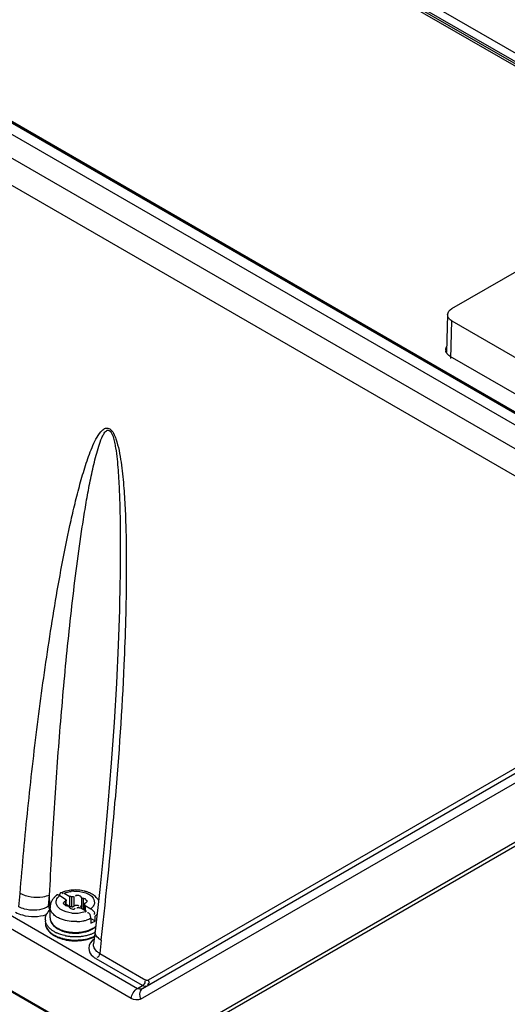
# Model space of a CAD drawing. Header units: inches. Extents: x 0 to 117, y 0 to 83.
# Tile 53 of 78: x 101.37 to 102.97, y 21.54 to 24.77. Entities that reach past the tile are written whole.
import ezdxf

# ---------------------------------------------------------------- set-up
doc = ezdxf.new("R2010")
doc.units = ezdxf.units.IN
doc.header["$LTSCALE"] = 6.431102
doc.header["$MEASUREMENT"] = 0
doc.layers.get('0').update_dxf_attribs({"linetype": 'CONTINUOUS'})

msp = doc.modelspace()

# ---------------------------------------------------------------- linework, layer by layer
at = {"color": 7, "linetype": 'CONTINUOUS'}
for p, q in [((98.2804, 27.383), (103.4763, 24.3833)), ((105.4849, 22.0021), (96.4089, 27.242)), ((96.3421, 27.2034), (105.4085, 21.969)), ((105.3681, 21.9021), (96.3006, 27.1372)), ((103.4292, 24.3743), (100.0974, 26.2979)), ((100.1013, 26.3033), (103.4391, 24.3764)), ((103.4196, 24.3721), (100.0934, 26.2925)), ((105.4653, 22.0505), (99.1002, 25.7253)), ((105.47, 22.0514), (99.1056, 25.7257)), ((99.1117, 25.7257), (105.4751, 22.0519)), ((95.9746, 24.9296), (101.7598, 21.5896)), ((101.7391, 21.5565), (95.9539, 24.8965)), ((95.9844, 24.6782), (101.7458, 21.3519)), ((101.7478, 21.3464), (95.9864, 24.6726)), ((102.7912, 23.8198), (103.0194, 23.9516)), ((102.7776, 23.8003), (102.7738, 23.6765)), ((102.7875, 23.6559), (102.7912, 23.7796)), ((102.7912, 23.7796), (103.6087, 23.3076)), ((102.7847, 23.6639), (103.6115, 23.1866)), ((101.7003, 22.8347), (101.7002, 22.8315)), ((101.776, 21.589), (103.7859, 22.7494)), ((103.789, 22.7679), (101.7945, 21.6163)), ((101.7701, 21.5544), (103.7646, 22.706)), ((103.7897, 22.5253), (101.7561, 21.3512)), ((103.8016, 22.5198), (101.768, 21.3457)), ((101.6738, 22.3298), (101.6628, 22.1944)), ((101.5132, 21.9024), (101.5145, 21.9009)), ((101.5186, 21.9018), (101.5376, 21.8908)), ((101.6357, 21.9138), (101.6203, 21.7768)), ((101.3702, 21.8575), (101.3744, 21.9012)), ((101.4682, 21.8589), (101.4712, 21.8954)), ((101.4719, 21.861), (101.4712, 21.8954)), ((101.5021, 21.895), (101.4997, 21.8959)), ((101.5047, 21.8938), (101.5021, 21.895)), ((101.5045, 21.8939), (101.5047, 21.8967)), ((101.5047, 21.8967), (101.5052, 21.8991)), ((101.5047, 21.8938), (101.5237, 21.8828)), ((101.5145, 21.9009), (101.5157, 21.8993)), ((101.523, 21.8752), (101.523, 21.8629)), ((101.5237, 21.8828), (101.5237, 21.8778)), ((101.5256, 21.8629), (101.5256, 21.878)), ((101.5376, 21.8587), (101.5376, 21.8908)), ((101.5435, 21.8901), (101.5435, 21.8579)), ((101.5508, 21.8912), (101.5508, 21.8591)), ((101.576, 21.8873), (101.576, 21.8552)), ((101.5814, 21.8842), (101.5814, 21.8521)), ((101.591, 21.8787), (101.5894, 21.8788)), ((101.5917, 21.8716), (101.5935, 21.8731)), ((101.5935, 21.8731), (101.5946, 21.8746)), ((101.4682, 21.8589), (101.4719, 21.861)), ((101.4729, 21.821), (101.4729, 21.8563)), ((101.4741, 21.8562), (101.4747, 21.8569)), ((101.5203, 21.8661), (101.5218, 21.866)), ((101.5256, 21.8656), (101.5376, 21.8587)), ((101.5392, 21.8525), (101.5414, 21.8515)), ((101.5414, 21.8515), (101.5437, 21.8507)), ((101.5508, 21.8591), (101.5529, 21.8604)), ((101.5529, 21.8604), (101.5547, 21.8613)), ((101.5665, 21.8607), (101.5668, 21.8598)), ((101.5736, 21.854), (101.5926, 21.843)), ((101.5856, 21.847), (101.5856, 21.8668)), ((101.5875, 21.862), (101.6066, 21.851)), ((101.5875, 21.862), (101.5875, 21.846)), ((101.5967, 21.8374), (101.5955, 21.8371)), ((101.6067, 21.8188), (101.6067, 21.8027)), ((101.6088, 21.8176), (101.6206, 21.8108)), ((101.6178, 21.833), (101.617, 21.8321)), ((101.6206, 21.8108), (101.6206, 21.8268)), ((101.6203, 21.7768), (101.6154, 21.7356)), ((101.6401, 21.7477), (101.6356, 21.7043)), ((101.7762, 21.5991), (101.6242, 21.6869)), ((101.6356, 21.7043), (101.7873, 21.6168)), ((101.7849, 21.6123), (101.7844, 21.6131)), ((101.7598, 21.5896), (101.7762, 21.5991)), ((101.776, 21.589), (101.7727, 21.5873)), ((101.776, 21.589), (101.7731, 21.5869))]:
    msp.add_line(p, q, dxfattribs=at)
for points in [[(101.7002, 22.8315), (101.6964, 22.7161), (101.6905, 22.5906), (101.683, 22.4619), (101.6738, 22.3298)], [(101.6628, 22.1944), (101.6502, 22.0557), (101.6357, 21.9138)], [(101.5256, 21.878), (101.5256, 21.8779), (101.5255, 21.8774), (101.5253, 21.8769), (101.5249, 21.8764), (101.5244, 21.876), (101.5238, 21.8756), (101.523, 21.8752)], [(101.5237, 21.8828), (101.5237, 21.8824), (101.5238, 21.882), (101.5239, 21.8816), (101.524, 21.8812), (101.5241, 21.8809), (101.5243, 21.8805), (101.5245, 21.8801), (101.5248, 21.8798), (101.525, 21.8794)], [(101.525, 21.8794), (101.5253, 21.8789), (101.5255, 21.8784), (101.5256, 21.878)], [(101.5435, 21.8901), (101.5429, 21.8902), (101.5422, 21.8904), (101.5416, 21.8905), (101.5409, 21.8906), (101.5403, 21.8907), (101.5396, 21.8907), (101.539, 21.8908), (101.5383, 21.8908), (101.5376, 21.8908)], [(101.5509, 21.8912), (101.5503, 21.8908), (101.5496, 21.8904), (101.5488, 21.8902), (101.548, 21.89), (101.5472, 21.8898), (101.5463, 21.8897), (101.5454, 21.8898), (101.5444, 21.8899), (101.5435, 21.8901)], [(101.576, 21.8873), (101.5759, 21.8879), (101.5757, 21.8885), (101.5754, 21.8891), (101.575, 21.8897), (101.5745, 21.8903), (101.574, 21.8908), (101.5734, 21.8913), (101.5728, 21.8918), (101.572, 21.8923)], [(101.5814, 21.8842), (101.5805, 21.8843), (101.5796, 21.8845), (101.5789, 21.8847), (101.5781, 21.885), (101.5775, 21.8853), (101.577, 21.8857), (101.5765, 21.8862), (101.5762, 21.8867), (101.576, 21.8873)], [(101.59, 21.8819), (101.5892, 21.8823), (101.5884, 21.8827), (101.5875, 21.883), (101.5866, 21.8833), (101.5856, 21.8836), (101.5846, 21.8838), (101.5835, 21.884), (101.5825, 21.8841), (101.5814, 21.8842)], [(101.5856, 21.8668), (101.5856, 21.8669), (101.5857, 21.8674), (101.5859, 21.8679), (101.5863, 21.8684), (101.5868, 21.8688), (101.5874, 21.8693), (101.5882, 21.8696)], [(101.5212, 21.8629), (101.522, 21.8625), (101.5228, 21.8621), (101.5237, 21.8618)], [(101.5237, 21.8618), (101.5246, 21.8615), (101.5256, 21.8612), (101.5266, 21.861), (101.5277, 21.8608), (101.5287, 21.8607), (101.5298, 21.8606)], [(101.5298, 21.8606), (101.5308, 21.8605), (101.5316, 21.8604), (101.5324, 21.8601), (101.5331, 21.8598), (101.5337, 21.8595), (101.5343, 21.8591), (101.5347, 21.8586), (101.535, 21.8581), (101.5352, 21.8575)], [(101.5352, 21.8575), (101.5353, 21.8569), (101.5355, 21.8563), (101.5358, 21.8557), (101.5362, 21.8551), (101.5367, 21.8545), (101.5372, 21.854), (101.5378, 21.8535), (101.5385, 21.853), (101.5392, 21.8525)], [(101.5376, 21.8587), (101.5383, 21.8587), (101.539, 21.8586), (101.5396, 21.8586), (101.5403, 21.8585), (101.5409, 21.8584)], [(101.5409, 21.8584), (101.5416, 21.8583), (101.5422, 21.8582), (101.5429, 21.8581), (101.5435, 21.8579)], [(101.5435, 21.8579), (101.5444, 21.8577), (101.5452, 21.8576), (101.5461, 21.8576), (101.547, 21.8576), (101.5478, 21.8578), (101.5487, 21.858), (101.5494, 21.8583), (101.5501, 21.8586), (101.5508, 21.8591)], [(101.5603, 21.8536), (101.561, 21.854), (101.5616, 21.8544), (101.5624, 21.8546), (101.5632, 21.8549), (101.5641, 21.855), (101.5649, 21.8551), (101.5658, 21.855), (101.5668, 21.8549), (101.5677, 21.8547)], [(101.5677, 21.8547), (101.5684, 21.8546), (101.569, 21.8544), (101.5696, 21.8543), (101.5703, 21.8542), (101.5709, 21.8541), (101.5716, 21.8541), (101.5722, 21.854), (101.5729, 21.854), (101.5736, 21.854)], [(101.572, 21.8601), (101.5728, 21.8597), (101.5734, 21.8592), (101.574, 21.8587), (101.5745, 21.8581), (101.575, 21.8576), (101.5754, 21.857), (101.5757, 21.8564), (101.5759, 21.8558), (101.576, 21.8551)], [(101.5814, 21.8521), (101.5825, 21.852), (101.5835, 21.8518), (101.5846, 21.8517), (101.5856, 21.8515), (101.5866, 21.8512), (101.5875, 21.8509)], [(101.5862, 21.8654), (101.5859, 21.8659), (101.5857, 21.8664), (101.5856, 21.8668)], [(101.5875, 21.862), (101.5875, 21.8624), (101.5874, 21.8628), (101.5874, 21.8632), (101.5872, 21.8636), (101.5871, 21.8639), (101.5869, 21.8643), (101.5867, 21.8647), (101.5865, 21.8651), (101.5862, 21.8654)], [(101.7945, 21.6163), (101.7938, 21.6159), (101.793, 21.6157), (101.7923, 21.6156), (101.7915, 21.6155), (101.7907, 21.6156), (101.7898, 21.6157), (101.789, 21.616), (101.7881, 21.6163), (101.7873, 21.6168)]]:
    msp.add_lwpolyline(points, dxfattribs=at)
for centre, radius, start, end in [((102.7958, 23.7997), 0.0182, 178.1769, 188.7581), ((102.7899, 23.6837), 0.0185, 180.006, 191.9903), ((102.7929, 23.6849), 0.0217, 208.5379, 214.2145), ((88.6367, 23.2917), 13.0947, 353.22867, 355.25882), ((101.5474, 21.8171), 0.0942, 110.2112, 113.9084), ((101.5497, 21.8109), 0.1007, 108.771, 110.2368), ((101.5515, 21.8054), 0.1065, 105.3981, 108.7541), ((101.553, 21.8001), 0.112, 103.7037, 105.4133), ((101.5543, 21.7948), 0.1175, 98.9317, 103.6831), ((101.5552, 21.7885), 0.1239, 94.3759, 98.9305), ((101.5554, 21.803), 0.1058, 92.7505, 97.296), ((101.5556, 21.7847), 0.1277, 85.506, 94.3864), ((101.5584, 21.8005), 0.1116, 74.3881, 76.1314), ((101.5599, 21.806), 0.1059, 71.029, 74.4033), ((101.5624, 21.8133), 0.0982, 68.0764, 71.0256), ((101.565, 21.8196), 0.0914, 65.2874, 68.0737), ((101.5675, 21.8251), 0.0853, 62.3785, 65.2879), ((101.5146, 21.8562), 0.0417, 160.7629, 173.6007), ((101.5287, 21.8468), 0.0589, 131.3648, 136.8106), ((101.5331, 21.8419), 0.0654, 126.6764, 131.3701), ((101.5703, 21.8305), 0.0792, 58.8161, 62.3851), ((101.5137, 21.8563), 0.0408, 173.6382, 179.9985), ((101.5004, 21.8563), 0.0275, 179.9845, 185.925), ((101.5358, 21.8904), 0.0502, 232.1957, 236.6163), ((101.5642, 21.8395), 0.0238, 107.9642, 113.5326), ((101.5629, 21.9141), 0.0771, 288.7102, 292.7156), ((101.4901, 21.8161), 0.0329, 180.0106, 188.4932), ((101.494, 21.8049), 0.0368, 180.0167, 188.1274), ((101.4902, 21.8049), 0.033, 179.9649, 188.9099), ((101.5045, 21.821), 0.0316, 180.0151, 188.0362), ((101.5057, 21.8212), 0.0328, 188.0478, 195.9404), ((101.5076, 21.8217), 0.0348, 195.9487, 203.6335), ((101.5105, 21.823), 0.0379, 203.6556, 211.0078), ((101.5556, 21.9443), 0.1083, 263.8306, 272.7924), ((101.5558, 21.9419), 0.1058, 272.7505, 277.296), ((101.5557, 21.95), 0.1414, 272.178, 276.1753), ((101.5565, 21.9426), 0.134, 276.1642, 280.3219), ((101.5583, 21.9327), 0.1238, 280.3129, 285.8332), ((101.5853, 21.875), 0.0597, 306.2582, 311.0335), ((101.5886, 21.8711), 0.0546, 311.0687, 313.4914), ((101.5037, 21.8224), 0.048, 212.5749, 218.9071), ((101.5179, 21.8207), 0.066, 224.3406, 230.0654), ((101.5145, 21.8254), 0.0427, 211.0114, 217.869), ((101.5183, 21.8283), 0.0474, 217.8288, 222.0629), ((101.5332, 21.8578), 0.0945, 240.0144, 242.1404), ((101.5297, 21.8405), 0.0641, 229.9588, 235.2158), ((101.5366, 21.8642), 0.1017, 242.139, 244.156), ((101.5393, 21.8698), 0.108, 244.1509, 245.6642), ((101.5333, 21.8456), 0.0704, 235.1643, 237.0485), ((101.5358, 21.8494), 0.075, 237.06, 240.0191), ((101.5362, 21.8548), 0.078, 240.0084, 241.5831), ((101.5408, 21.8635), 0.0879, 241.6477, 246.5066), ((101.5471, 21.8781), 0.1038, 246.5178, 252.0542), ((101.5475, 21.8734), 0.1016, 246.3459, 251.8411), ((101.5513, 21.891), 0.1174, 252.0282, 257.0815), ((101.5515, 21.8856), 0.1144, 251.819, 256.8848), ((101.5539, 21.9022), 0.1288, 257.0879, 261.7635), ((101.5539, 21.8962), 0.1253, 256.8898, 261.6458), ((101.5553, 21.912), 0.1387, 261.748, 266.1239), ((101.5556, 21.9155), 0.1422, 266.1109, 274.7483), ((101.5609, 21.8819), 0.1106, 284.2738, 289.4677), ((101.5654, 21.8693), 0.0972, 289.4504, 295.1315), ((101.5707, 21.8629), 0.0872, 294.2285, 298.3196), ((101.5747, 21.8554), 0.0787, 298.3545, 300.3982), ((101.5715, 21.8702), 0.1084, 292.1374, 297.314), ((101.5238, 21.8276), 0.075, 230.033, 234.0805), ((101.5273, 21.8324), 0.081, 234.0513, 235.7647), ((101.5299, 21.8363), 0.0857, 235.7728, 238.3293), ((101.5299, 21.8408), 0.0879, 237.1868, 240.0168), ((101.5325, 21.8404), 0.0905, 238.3214, 240.0066), ((101.5325, 21.8452), 0.0929, 240.0057, 241.2965), ((101.5373, 21.8542), 0.1031, 241.351, 245.8006), ((101.5441, 21.8695), 0.1199, 245.8098, 250.8291), ((101.5437, 21.863), 0.1158, 246.2657, 248.5544), ((101.547, 21.8714), 0.1248, 248.5643, 251.7587), ((101.5491, 21.8837), 0.1349, 250.81, 255.4059), ((101.5525, 21.8966), 0.1482, 255.41, 259.6612), ((101.5533, 21.9123), 0.1528, 258.3283, 259.3199), ((101.5546, 21.9193), 0.1599, 259.3413, 263.4343), ((101.5547, 21.9085), 0.1603, 259.6496, 263.6212), ((101.5552, 21.9064), 0.1608, 261.5634, 266.0622), ((101.5553, 21.9053), 0.1346, 261.6315, 266.1414), ((101.5554, 21.9261), 0.1668, 263.4237, 267.3387), ((101.5554, 21.915), 0.1669, 263.6118, 267.4827), ((101.5556, 21.9105), 0.1649, 266.0465, 274.8889), ((101.5556, 21.9086), 0.1379, 266.1284, 274.9976), ((101.5556, 21.9292), 0.1699, 267.3406, 275.0193), ((101.5556, 21.9179), 0.1698, 267.4844, 275.1407), ((101.556, 21.9056), 0.16, 274.8717, 279.3714), ((101.5563, 21.9221), 0.1628, 275.0093, 278.9425), ((101.5575, 21.9139), 0.1545, 278.957, 281.7084), ((101.56, 21.9027), 0.143, 281.6585, 287.4147), ((101.5654, 21.8853), 0.1248, 287.4243, 292.1366), ((101.5668, 21.8645), 0.1174, 290.3891, 293.3262), ((101.5696, 21.858), 0.1103, 293.3395, 294.968)]:
    msp.add_arc(centre, radius, start, end, dxfattribs=at)
for points in [[(102.7776, 23.8003), (102.7778, 23.8082), (102.7843, 23.8158), (102.7912, 23.8198)], [(102.7847, 23.6639), (102.7809, 23.6661), (102.7774, 23.6691), (102.7749, 23.6727)], [(101.5261, 21.9045), (101.5313, 21.9061), (101.5366, 21.9072), (101.542, 21.9079)], [(101.5503, 21.9086), (101.5638, 21.9093), (101.5778, 21.9075), (101.5904, 21.9027)], [(101.5851, 21.9089), (101.5787, 21.9104), (101.5722, 21.9115), (101.5656, 21.912)], [(101.4928, 21.8755), (101.4936, 21.8806), (101.4964, 21.8856), (101.4999, 21.8894)], [(101.572, 21.8923), (101.5674, 21.8949), (101.5556, 21.8967), (101.5561, 21.8914)], [(101.6246, 21.8879), (101.6207, 21.8919), (101.6162, 21.8954), (101.6114, 21.8983)], [(101.4682, 21.8589), (101.4637, 21.8562), (101.4588, 21.8539), (101.4538, 21.8521)], [(101.464, 21.8369), (101.4665, 21.8406), (101.4695, 21.8439), (101.4728, 21.8469)], [(101.4802, 21.8368), (101.4765, 21.8415), (101.4737, 21.8475), (101.4731, 21.8535)], [(101.544, 21.8367), (101.5315, 21.838), (101.5187, 21.8416), (101.5082, 21.8485)], [(101.5876, 21.8411), (101.5817, 21.8391), (101.5755, 21.8377), (101.5692, 21.8369)], [(101.6115, 21.8474), (101.6154, 21.8439), (101.6209, 21.8373), (101.6178, 21.833)], [(101.4582, 21.8243), (101.4593, 21.8288), (101.4614, 21.8331), (101.464, 21.8369)], [(101.4758, 21.8085), (101.4778, 21.8042), (101.4807, 21.8004), (101.4841, 21.7971)], [(101.4905, 21.8269), (101.4867, 21.8297), (101.4831, 21.833), (101.4802, 21.8368)], [(101.6067, 21.8188), (101.602, 21.8167), (101.5971, 21.8149), (101.5921, 21.8135)], [(101.6206, 21.8108), (101.6163, 21.8076), (101.6115, 21.8046), (101.6063, 21.8033)], [(101.4576, 21.7998), (101.4583, 21.7953), (101.46, 21.7909), (101.4622, 21.7869)], [(101.4605, 21.7893), (101.463, 21.7839), (101.4666, 21.7789), (101.4707, 21.7746)], [(101.4622, 21.7869), (101.4648, 21.7825), (101.4682, 21.7785), (101.4719, 21.775)], [(101.4719, 21.775), (101.4751, 21.772), (101.4786, 21.7694), (101.4823, 21.767)], [(101.5674, 21.7737), (101.5807, 21.7748), (101.5943, 21.7778), (101.6065, 21.7834)], [(101.5676, 21.7713), (101.5745, 21.7719), (101.5814, 21.773), (101.5881, 21.7747)], [(101.6313, 21.7542), (101.625, 21.7597), (101.6193, 21.7684), (101.6203, 21.7767)], [(101.5224, 21.7627), (101.513, 21.7646), (101.5036, 21.7675), (101.4949, 21.7714)], [(101.5079, 21.7529), (101.5156, 21.7504), (101.5236, 21.7485), (101.5317, 21.7473)], [(101.5708, 21.7488), (101.5834, 21.7499), (101.5959, 21.7524), (101.6078, 21.7567)], [(101.5821, 21.7477), (101.5908, 21.7492), (101.5995, 21.7514), (101.6078, 21.7545)], [(101.6171, 21.7511), (101.6079, 21.7441), (101.5996, 21.7328), (101.5995, 21.7213)], [(101.6078, 21.7567), (101.612, 21.7583), (101.6162, 21.76), (101.6203, 21.7621)], [(101.6352, 21.7045), (101.6347, 21.6992), (101.6314, 21.6894), (101.6263, 21.6911)], [(101.739, 21.5565), (101.7399, 21.5695), (101.7485, 21.5831), (101.7598, 21.5896)], [(101.7731, 21.5869), (101.765, 21.5796), (101.7653, 21.5642), (101.7701, 21.5544)], [(101.7762, 21.5991), (101.7798, 21.597), (101.7869, 21.5947), (101.7886, 21.5985)], [(101.7701, 21.5544), (101.7611, 21.5492), (101.748, 21.5513), (101.7391, 21.5565)]]:
    msp.add_open_spline(points, degree=3, dxfattribs=at)
for points, knots in [([(102.7823, 23.7871), (102.7811, 23.7886), (102.7791, 23.7917), (102.778, 23.7952), (102.7778, 23.7969)], [0, 0, 0, 0, 0.521351, 1, 1, 1, 1]), ([(102.7912, 23.7796), (102.7894, 23.7806), (102.7862, 23.7829), (102.7835, 23.7856), (102.7823, 23.7871)], [0, 0, 0, 0, 0.522351, 1, 1, 1, 1]), ([(102.7714, 23.6837), (102.7714, 23.6854), (102.7719, 23.689), (102.7734, 23.6924), (102.7743, 23.694)], [0, 0, 0, 0, 0.486335, 1, 1, 1, 1]), ([(102.7738, 23.6745), (102.7734, 23.6754), (102.7726, 23.6771), (102.772, 23.6789), (102.7718, 23.6798)], [0, 0, 0, 0, 0.505528, 1, 1, 1, 1]), ([(101.3744, 21.9012), (101.382, 21.9942), (101.399, 22.1794), (101.4305, 22.4549), (101.4617, 22.6821), (101.4904, 22.8615), (101.5142, 22.994), (101.5364, 23.103), (101.5564, 23.1887), (101.5727, 23.2516), (101.5909, 23.3126), (101.6086, 23.3615), (101.6262, 23.3976), (101.6393, 23.4172), (101.6544, 23.4293), (101.6716, 23.4264), (101.6816, 23.4104), (101.6917, 23.3865), (101.6995, 23.3542), (101.7081, 23.3034), (101.7147, 23.2404), (101.7193, 23.1655), (101.7228, 23.0671), (101.7235, 22.9454), (101.7218, 22.8483), (101.7205, 22.8001)], [0, 0, 0, 0, 0.126693, 0.252134, 0.37623, 0.437668, 0.498584, 0.558802, 0.588551, 0.617958, 0.646872, 0.674952, 0.688425, 0.701112, 0.707023, 0.713353, 0.721921, 0.73105, 0.749006, 0.766578, 0.80101, 0.834861, 0.868336, 0.934525, 1, 1, 1, 1]), ([(101.4712, 21.8954), (101.4755, 21.9851), (101.4853, 22.164), (101.5043, 22.4313), (101.5239, 22.6526), (101.5425, 22.8283), (101.558, 22.9588), (101.5728, 23.0667), (101.586, 23.1522), (101.5969, 23.2155), (101.6071, 23.2676), (101.6162, 23.3086), (101.6237, 23.3386), (101.6321, 23.3678), (101.6403, 23.3912), (101.6487, 23.4083), (101.6548, 23.4178), (101.6639, 23.4227), (101.674, 23.4146), (101.68, 23.4003), (101.6842, 23.3812), (101.6891, 23.3567), (101.6928, 23.3261), (101.6961, 23.2899), (101.6992, 23.2421), (101.7016, 23.183), (101.7043, 23.0433), (101.7026, 22.9272), (101.7003, 22.8347)], [0, 0, 0, 0, 0.125866, 0.251028, 0.375356, 0.437123, 0.49854, 0.559487, 0.589718, 0.619722, 0.649405, 0.664073, 0.678572, 0.692817, 0.706624, 0.713173, 0.719519, 0.722466, 0.726, 0.735431, 0.744368, 0.753192, 0.770454, 0.787434, 0.804232, 0.837462, 0.870358, 1, 1, 1, 1]), ([(101.7205, 22.8001), (101.7191, 22.7503), (101.7119, 22.5532), (101.6988, 22.3563), (101.6867, 22.2093)], [0, 0, 0, 0, 0.252358, 1, 1, 1, 1]), ([(101.5052, 21.8991), (101.5054, 21.8999), (101.5059, 21.9013), (101.5067, 21.9026), (101.5072, 21.9031)], [0, 0, 0, 0, 0.533196, 1, 1, 1, 1]), ([(101.5072, 21.9031), (101.5074, 21.9033), (101.5079, 21.9038), (101.5084, 21.9041), (101.5087, 21.9042)], [0, 0, 0, 0, 0.516596, 1, 1, 1, 1]), ([(101.5087, 21.9042), (101.5094, 21.9044), (101.5112, 21.9042), (101.5125, 21.9031), (101.5132, 21.9024)], [0, 0, 0, 0, 0.407964, 1, 1, 1, 1]), ([(101.5186, 21.9018), (101.5198, 21.9023), (101.5223, 21.9033), (101.5248, 21.9041), (101.5261, 21.9045)], [0, 0, 0, 0, 0.492626, 1, 1, 1, 1]), ([(101.5904, 21.9027), (101.5994, 21.8993), (101.6157, 21.8908), (101.6197, 21.8713), (101.6171, 21.8645)], [0, 0, 0, 0, 0.57117, 1, 1, 1, 1]), ([(101.4712, 21.8954), (101.4642, 21.8923), (101.432, 21.8846), (101.3963, 21.8891), (101.3742, 21.9013)], [0, 0, 0, 0, 0.232866, 1, 1, 1, 1]), ([(101.4795, 21.8788), (101.4786, 21.8774), (101.477, 21.8745), (101.4758, 21.8715), (101.4752, 21.8699)], [0, 0, 0, 0, 0.501499, 1, 1, 1, 1]), ([(101.4858, 21.8871), (101.4846, 21.8858), (101.4824, 21.8832), (101.4804, 21.8803), (101.4795, 21.8788)], [0, 0, 0, 0, 0.501924, 1, 1, 1, 1]), ([(101.4937, 21.8657), (101.4932, 21.8673), (101.4925, 21.8705), (101.4926, 21.8738), (101.4928, 21.8755)], [0, 0, 0, 0, 0.503272, 1, 1, 1, 1]), ([(101.4952, 21.8962), (101.4949, 21.8961), (101.4942, 21.8959), (101.4936, 21.8955), (101.4934, 21.8953)], [0, 0, 0, 0, 0.517603, 1, 1, 1, 1]), ([(101.4997, 21.8959), (101.4989, 21.8961), (101.4974, 21.8964), (101.4959, 21.8963), (101.4952, 21.8962)], [0, 0, 0, 0, 0.533689, 1, 1, 1, 1]), ([(101.4999, 21.8894), (101.5007, 21.8902), (101.5022, 21.8917), (101.5038, 21.8931), (101.5047, 21.8938)], [0, 0, 0, 0, 0.490603, 1, 1, 1, 1]), ([(101.5166, 21.8702), (101.5164, 21.87), (101.5162, 21.8694), (101.5161, 21.8688), (101.5162, 21.8685)], [0, 0, 0, 0, 0.531755, 1, 1, 1, 1]), ([(101.5196, 21.8732), (101.5189, 21.8728), (101.5178, 21.8719), (101.5169, 21.8708), (101.5166, 21.8702)], [0, 0, 0, 0, 0.537532, 1, 1, 1, 1]), ([(101.523, 21.8752), (101.5224, 21.8749), (101.5212, 21.8743), (101.5201, 21.8736), (101.5196, 21.8732)], [0, 0, 0, 0, 0.490994, 1, 1, 1, 1]), ([(101.5882, 21.8696), (101.5888, 21.8699), (101.59, 21.8705), (101.5911, 21.8712), (101.5917, 21.8716)], [0, 0, 0, 0, 0.490994, 1, 1, 1, 1]), ([(101.595, 21.8763), (101.5949, 21.8769), (101.5937, 21.8783), (101.592, 21.8785), (101.591, 21.8787)], [0, 0, 0, 0, 0.365197, 1, 1, 1, 1]), ([(101.5946, 21.8746), (101.5948, 21.8749), (101.595, 21.8754), (101.5951, 21.876), (101.595, 21.8763)], [0, 0, 0, 0, 0.531755, 1, 1, 1, 1]), ([(101.6319, 21.8786), (101.6308, 21.8803), (101.6286, 21.8835), (101.626, 21.8865), (101.6246, 21.8879)], [0, 0, 0, 0, 0.496297, 1, 1, 1, 1]), ([(101.3595, 21.8397), (101.3665, 21.8356), (101.3988, 21.8229), (101.4361, 21.8236), (101.4612, 21.8319)], [0, 0, 0, 0, 0.233003, 1, 1, 1, 1]), ([(101.4538, 21.8521), (101.4334, 21.8448), (101.4027, 21.8436), (101.3763, 21.854), (101.3706, 21.8573)], [0, 0, 0, 0, 0.766877, 1, 1, 1, 1]), ([(101.4682, 21.8589), (101.4683, 21.8578), (101.4685, 21.8555), (101.469, 21.8531), (101.4694, 21.8519)], [0, 0, 0, 0, 0.463973, 1, 1, 1, 1]), ([(101.4694, 21.8519), (101.4698, 21.8507), (101.4706, 21.8484), (101.472, 21.8464), (101.4728, 21.8456)], [0, 0, 0, 0, 0.533081, 1, 1, 1, 1]), ([(101.499, 21.8565), (101.4978, 21.8579), (101.4957, 21.8608), (101.4942, 21.8641), (101.4937, 21.8657)], [0, 0, 0, 0, 0.51655, 1, 1, 1, 1]), ([(101.505, 21.8507), (101.5039, 21.8516), (101.5018, 21.8534), (101.4999, 21.8554), (101.499, 21.8565)], [0, 0, 0, 0, 0.513352, 1, 1, 1, 1]), ([(101.5162, 21.8685), (101.5163, 21.8679), (101.5175, 21.8666), (101.5192, 21.8663), (101.5203, 21.8661)], [0, 0, 0, 0, 0.365198, 1, 1, 1, 1]), ([(101.5437, 21.8507), (101.5462, 21.85), (101.5504, 21.8482), (101.5553, 21.8517), (101.5551, 21.8534)], [0, 0, 0, 0, 0.606018, 1, 1, 1, 1]), ([(101.5569, 21.8621), (101.5587, 21.8627), (101.5621, 21.8637), (101.5659, 21.862), (101.5665, 21.8607)], [0, 0, 0, 0, 0.56594, 1, 1, 1, 1]), ([(101.6021, 21.8345), (101.6014, 21.8354), (101.5999, 21.837), (101.5977, 21.8375), (101.5967, 21.8374)], [0, 0, 0, 0, 0.524003, 1, 1, 1, 1]), ([(101.6113, 21.8554), (101.6106, 21.8546), (101.609, 21.8531), (101.6074, 21.8517), (101.6066, 21.851)], [0, 0, 0, 0, 0.490603, 1, 1, 1, 1]), ([(101.6066, 21.851), (101.6074, 21.8505), (101.6091, 21.8494), (101.6107, 21.8481), (101.6115, 21.8474)], [0, 0, 0, 0, 0.464184, 1, 1, 1, 1]), ([(101.6171, 21.8645), (101.6165, 21.8629), (101.6148, 21.8596), (101.6125, 21.8568), (101.6113, 21.8554)], [0, 0, 0, 0, 0.482887, 1, 1, 1, 1]), ([(101.4572, 21.8161), (101.4572, 21.8175), (101.4574, 21.8203), (101.4579, 21.823), (101.4582, 21.8243)], [0, 0, 0, 0, 0.497439, 1, 1, 1, 1]), ([(101.4592, 21.8048), (101.4588, 21.8058), (101.4581, 21.808), (101.4577, 21.8102), (101.4575, 21.8113)], [0, 0, 0, 0, 0.503937, 1, 1, 1, 1]), ([(101.4632, 21.7965), (101.4624, 21.7978), (101.4609, 21.8005), (101.4597, 21.8034), (101.4592, 21.8048)], [0, 0, 0, 0, 0.508706, 1, 1, 1, 1]), ([(101.4729, 21.821), (101.4729, 21.8199), (101.4731, 21.8178), (101.4734, 21.8156), (101.4737, 21.8146)], [0, 0, 0, 0, 0.497767, 1, 1, 1, 1]), ([(101.4737, 21.8146), (101.4739, 21.8135), (101.4745, 21.8115), (101.4753, 21.8095), (101.4758, 21.8085)], [0, 0, 0, 0, 0.494099, 1, 1, 1, 1]), ([(101.4971, 21.8226), (101.496, 21.8232), (101.4937, 21.8246), (101.4916, 21.8261), (101.4905, 21.8269)], [0, 0, 0, 0, 0.507556, 1, 1, 1, 1]), ([(101.5611, 21.8087), (101.5441, 21.8081), (101.5216, 21.8109), (101.5015, 21.8201), (101.4971, 21.8226)], [0, 0, 0, 0, 0.771223, 1, 1, 1, 1]), ([(101.6052, 21.8279), (101.6048, 21.8291), (101.604, 21.8314), (101.6028, 21.8336), (101.6021, 21.8345)], [0, 0, 0, 0, 0.520821, 1, 1, 1, 1]), ([(101.6067, 21.8188), (101.6067, 21.8202), (101.6064, 21.8233), (101.6057, 21.8263), (101.6052, 21.8279)], [0, 0, 0, 0, 0.462602, 1, 1, 1, 1]), ([(101.4575, 21.7997), (101.4578, 21.7979), (101.4586, 21.7944), (101.4598, 21.791), (101.4605, 21.7893)], [0, 0, 0, 0, 0.496167, 1, 1, 1, 1]), ([(101.4717, 21.7865), (101.4707, 21.7874), (101.4689, 21.7892), (101.4671, 21.7912), (101.4663, 21.7922)], [0, 0, 0, 0, 0.508303, 1, 1, 1, 1]), ([(101.4782, 21.7811), (101.477, 21.7819), (101.4748, 21.7837), (101.4727, 21.7855), (101.4717, 21.7865)], [0, 0, 0, 0, 0.507923, 1, 1, 1, 1]), ([(101.486, 21.776), (101.4846, 21.7768), (101.482, 21.7784), (101.4794, 21.7801), (101.4782, 21.7811)], [0, 0, 0, 0, 0.507334, 1, 1, 1, 1]), ([(101.4831, 21.7966), (101.4839, 21.7956), (101.4857, 21.7939), (101.4875, 21.7922), (101.4885, 21.7914)], [0, 0, 0, 0, 0.493564, 1, 1, 1, 1]), ([(101.4841, 21.7971), (101.485, 21.7961), (101.4869, 21.7943), (101.489, 21.7927), (101.4901, 21.7919)], [0, 0, 0, 0, 0.491143, 1, 1, 1, 1]), ([(101.4901, 21.7919), (101.4912, 21.7911), (101.4935, 21.7894), (101.4959, 21.7879), (101.4971, 21.7872)], [0, 0, 0, 0, 0.492053, 1, 1, 1, 1]), ([(101.4984, 21.7845), (101.4997, 21.7838), (101.5024, 21.7823), (101.5052, 21.781), (101.5067, 21.7803)], [0, 0, 0, 0, 0.492394, 1, 1, 1, 1]), ([(101.6066, 21.7813), (101.608, 21.7819), (101.6108, 21.7833), (101.6134, 21.7848), (101.6147, 21.7856)], [0, 0, 0, 0, 0.506712, 1, 1, 1, 1]), ([(101.6145, 21.7875), (101.6158, 21.7882), (101.6182, 21.7897), (101.6205, 21.7914), (101.6216, 21.7922)], [0, 0, 0, 0, 0.508683, 1, 1, 1, 1]), ([(101.6147, 21.7856), (101.616, 21.7864), (101.6183, 21.788), (101.6206, 21.7897), (101.6217, 21.7906)], [0, 0, 0, 0, 0.507161, 1, 1, 1, 1]), ([(101.4872, 21.762), (101.4888, 21.7611), (101.492, 21.7594), (101.4954, 21.7578), (101.4971, 21.757)], [0, 0, 0, 0, 0.492271, 1, 1, 1, 1]), ([(101.6403, 21.7476), (101.6387, 21.7486), (101.6355, 21.7507), (101.6326, 21.753), (101.6313, 21.7542)], [0, 0, 0, 0, 0.514965, 1, 1, 1, 1]), ([(101.5995, 21.7213), (101.5995, 21.7111), (101.6086, 21.697), (101.6205, 21.689), (101.6242, 21.6869)], [0, 0, 0, 0, 0.704912, 1, 1, 1, 1]), ([(101.6352, 21.7045), (101.632, 21.7064), (101.6215, 21.7133), (101.6143, 21.7267), (101.6154, 21.7356)], [0, 0, 0, 0, 0.296052, 1, 1, 1, 1]), ([(101.7846, 21.6074), (101.7849, 21.6081), (101.7855, 21.6098), (101.7852, 21.6115), (101.7849, 21.6123)], [0, 0, 0, 0, 0.51654, 1, 1, 1, 1]), ([(101.7945, 21.6163), (101.796, 21.6132), (101.8001, 21.6074), (101.7936, 21.6017), (101.7914, 21.6024)], [0, 0, 0, 0, 0.597751, 1, 1, 1, 1]), ([(101.7727, 21.5873), (101.771, 21.5866), (101.7663, 21.5857), (101.7628, 21.5893), (101.7616, 21.5914)], [0, 0, 0, 0, 0.441602, 1, 1, 1, 1]), ([(101.7762, 21.5991), (101.7779, 21.6001), (101.781, 21.6025), (101.7837, 21.6055), (101.7846, 21.6074)], [0, 0, 0, 0, 0.485416, 1, 1, 1, 1])]:
    msp.add_open_spline(points, degree=3, knots=knots, dxfattribs=at)

doc.saveas('drawing.dxf')
